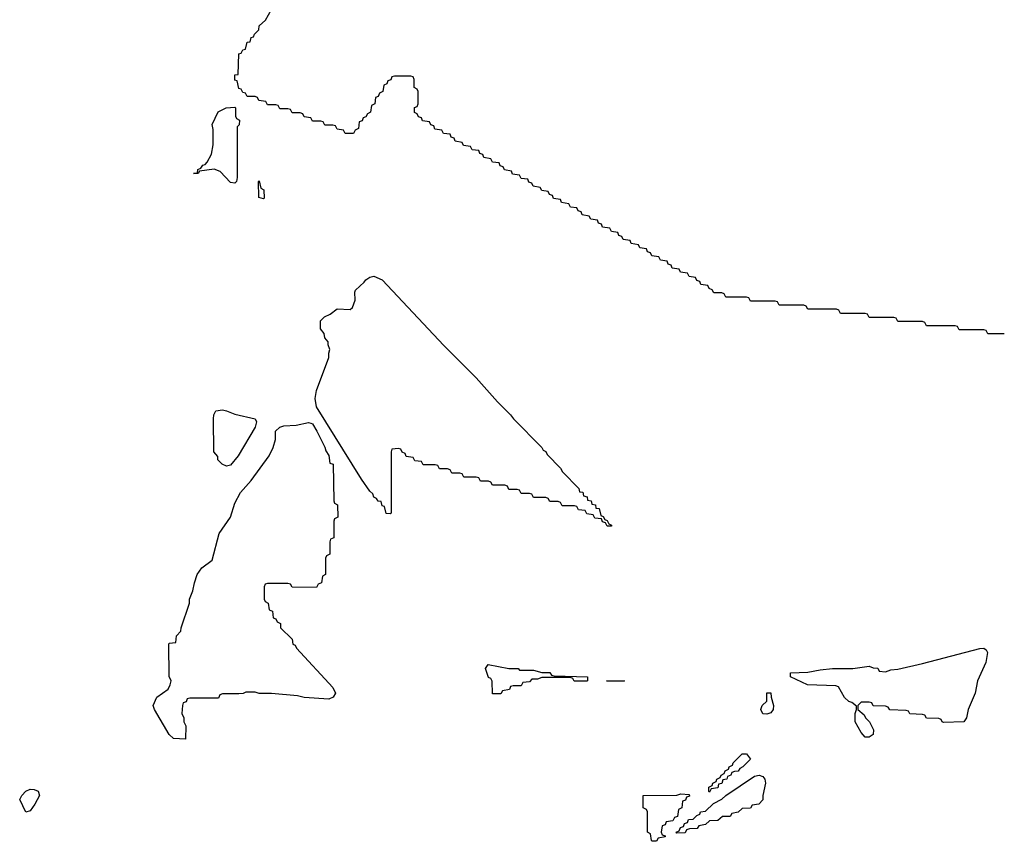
# Model space of a CAD drawing. Header units: inches. Extents: x 2604706 to 2755870, y 449242 to 584050.
# Tile 56 of 59: x 2745199 to 2750010, y 564746 to 568762. Entities that reach past the tile are written whole.
import ezdxf

# ---------------------------------------------------------------- set-up
doc = ezdxf.new("R2010")
doc.units = ezdxf.units.IN
doc.header["$MEASUREMENT"] = 0
doc.layers.add('C7546', color=7, linetype='Continuous')
doc.layers.add('C7556', color=7, linetype='Continuous')

msp = doc.modelspace()

# ---------------------------------------------------------------- linework, layer by layer
at = {"layer": 'C7546', "color": 6}
msp.add_lwpolyline([(2750000, 567226), (2749930, 567226), (2749922, 567242), (2749910, 567246), (2749790, 567246), (2749782, 567262), (2749770, 567266), (2749630, 567266), (2749622, 567282), (2749610, 567286), (2749490, 567286), (2749482, 567302), (2749470, 567306), (2749350, 567306), (2749342, 567322), (2749330, 567326), (2749210, 567326), (2749202, 567342), (2749190, 567346), (2749050, 567346), (2749042, 567362), (2749030, 567366), (2748910, 567366), (2748902, 567382), (2748890, 567386), (2748770, 567386), (2748762, 567402), (2748750, 567406), (2748650, 567406), (2748642, 567422), (2748630, 567426), (2748590, 567426), (2748582, 567442), (2748567.3, 567447.3), (2748562, 567462), (2748527.3, 567467.3), (2748522, 567482), (2748507.3, 567487.3), (2748502, 567502), (2748470, 567506), (2748462, 567522), (2748427.3, 567527.3), (2748422, 567542), (2748387.3, 567547.3), (2748382, 567562), (2748367.3, 567567.3), (2748362, 567582), (2748330, 567586), (2748322, 567602), (2748287.3, 567607.3), (2748282, 567622), (2748267.3, 567627.3), (2748262, 567642), (2748230, 567646), (2748222, 567662), (2748187.3, 567667.3), (2748182, 567682), (2748147.3, 567687.3), (2748142, 567702), (2748127.3, 567707.3), (2748122, 567722), (2748090, 567726), (2748082, 567742), (2748047.3, 567747.3), (2748042, 567762), (2748027.3, 567767.3), (2748022, 567782), (2747990, 567786), (2747982, 567802), (2747947.3, 567807.3), (2747942, 567822), (2747927.3, 567827.3), (2747922, 567842), (2747890, 567846), (2747882, 567862), (2747847.3, 567867.3), (2747842, 567882), (2747807.3, 567887.3), (2747802, 567902), (2747787.3, 567907.3), (2747782, 567922), (2747750, 567926), (2747742, 567942), (2747707.3, 567947.3), (2747702, 567962), (2747687.3, 567967.3), (2747682, 567982), (2747650, 567986), (2747642, 568002), (2747607.3, 568007.3), (2747602, 568022), (2747567.3, 568027.3), (2747562, 568042), (2747547.3, 568047.3), (2747542, 568062), (2747510, 568066), (2747502, 568082), (2747467.3, 568087.3), (2747462, 568102), (2747447.3, 568107.3), (2747442, 568122), (2747410, 568126), (2747402, 568142), (2747367.3, 568147.3), (2747362, 568162), (2747327.3, 568167.3), (2747322, 568182), (2747307.3, 568187.3), (2747302, 568202), (2747270, 568206), (2747262, 568222), (2747227.3, 568227.3), (2747222, 568242), (2747207.3, 568247.3), (2747202, 568262), (2747167.3, 568267.3), (2747162, 568282), (2747147.3, 568287.3), (2747142, 568302), (2747128.4, 568308.4), (2747128.4, 568331.6), (2747142, 568338), (2747146, 568350), (2747146, 568410), (2747142, 568422), (2747126, 568430), (2747126, 568470), (2747122, 568482), (2747110, 568486), (2747030, 568486), (2747018, 568482), (2747012.7, 568467.3), (2746998, 568462), (2746992.7, 568447.3), (2746978, 568442), (2746974, 568410), (2746958, 568402), (2746950, 568386), (2746938, 568382), (2746934, 568350), (2746918, 568342), (2746914, 568310), (2746898, 568302), (2746890, 568286), (2746878, 568282), (2746872.7, 568267.3), (2746858, 568262), (2746854, 568230), (2746838, 568222), (2746830, 568206), (2746790, 568206), (2746782, 568222), (2746750, 568226), (2746742, 568242), (2746730, 568246), (2746690, 568246), (2746682, 568262), (2746670, 568266), (2746630, 568266), (2746622, 568282), (2746590, 568286), (2746582, 568302), (2746570, 568306), (2746530, 568306), (2746522, 568322), (2746510, 568326), (2746470, 568326), (2746462, 568342), (2746450, 568346), (2746410, 568346), (2746402, 568362), (2746367.3, 568367.3), (2746362, 568382), (2746350, 568386), (2746310, 568386), (2746302, 568402), (2746290, 568406), (2746282, 568422), (2746270, 568426), (2746262, 568462), (2746250, 568466), (2746250, 568492), (2746266, 568494), (2746270, 568594), (2746282, 568598), (2746290, 568614), (2746302, 568618), (2746310, 568652), (2746326, 568654), (2746330, 568674), (2746342, 568678), (2746346, 568690), (2746368, 568712), (2746370, 568732), (2746400.4, 568759.6), (2746429.1, 568810.9)], dxfattribs=at)
for points in [[(2746250, 567962.7), (2746230, 567965.1), (2746179.6, 568019.6), (2746150, 568031.8), (2746078, 568022), (2746071, 568010), (2746049, 568010), (2746068.4, 568011.6), (2746069.2, 568030), (2746083.6, 568036.4), (2746094, 568050), (2746105.7, 568054.3), (2746115.4, 568064.6), (2746136, 568104), (2746144.2, 568150), (2746144.1, 568224.1), (2746139, 568250), (2746169.6, 568310.4), (2746208, 568330), (2746250, 568334), (2746254, 568330), (2746254, 568290), (2746258, 568278), (2746274, 568270), (2746271.6, 568248.4), (2746262, 568238), (2746262, 567990), (2746258.8, 567970)], [(2746390, 567886), (2746368, 567892), (2746366, 567970), (2746370, 567974), (2746378, 567938), (2746392, 567930), (2746394, 567890)], [(2748070, 566286), (2748062, 566302), (2748047.3, 566307.3), (2748042, 566322), (2748010, 566326), (2748002, 566342), (2747970, 566346), (2747962, 566362), (2747930, 566366), (2747922, 566382), (2747910, 566386), (2747850, 566386), (2747842, 566402), (2747830, 566406), (2747790, 566406), (2747782, 566422), (2747770, 566426), (2747710, 566426), (2747702, 566442), (2747690, 566446), (2747650, 566446), (2747642, 566462), (2747630, 566466), (2747590, 566466), (2747582, 566482), (2747570, 566486), (2747510, 566486), (2747502, 566502), (2747490, 566506), (2747450, 566506), (2747442, 566522), (2747430, 566526), (2747370, 566526), (2747362, 566542), (2747350, 566546), (2747310, 566546), (2747302, 566562), (2747290, 566566), (2747250, 566566), (2747242, 566582), (2747230, 566586), (2747170, 566586), (2747162, 566602), (2747130, 566606), (2747122, 566622), (2747087.3, 566627.3), (2747082, 566642), (2747067.3, 566647.3), (2747062, 566662), (2747050, 566666), (2747018, 566662), (2747014, 566650), (2747014, 566350), (2747010, 566346), (2746990, 566348), (2746982, 566382), (2746970, 566386), (2746966, 566406), (2746950, 566408), (2746942, 566422), (2746930, 566428.7), (2746924.7, 566444.7), (2746910, 566458), (2746870, 566515.3), (2746649.8, 566869.8), (2746643.5, 566910), (2746649.6, 566950), (2746709, 567110), (2746709, 567131), (2746715.3, 567150), (2746707.3, 567172.7), (2746707.3, 567187.3), (2746690, 567206), (2746687.3, 567227.3), (2746668.7, 567250), (2746669.5, 567290), (2746689.3, 567310), (2746716.9, 567323.1), (2746750, 567348.2), (2746814.5, 567345.5), (2746824.7, 567355.3), (2746838.7, 567390), (2746836, 567430), (2746840.1, 567439.9), (2746882, 567478), (2746890, 567490.5), (2746910, 567503), (2746930, 567507.7), (2746970, 567490.8), (2747271, 567170), (2747430.4, 567010.4), (2747533.7, 566893.7), (2747598, 566830), (2747611.3, 566810), (2747750.5, 566670.5), (2747756.9, 566656.9), (2747770.5, 566650.5), (2747776, 566636), (2747842, 566570), (2747851.3, 566551.3), (2747932, 566470), (2747934, 566454), (2747950, 566452), (2747954, 566434), (2747972, 566430), (2747974, 566414), (2747992, 566410), (2747994, 566394), (2748012, 566390), (2748014, 566374), (2748030, 566372), (2748038, 566338), (2748050, 566334), (2748058, 566318), (2748070, 566314), (2748078, 566298), (2748091.6, 566291.6), (2748090, 566286)], [(2746210, 566579), (2746188, 566590), (2746168, 566610), (2746167.3, 566627.3), (2746148, 566650), (2746146, 566810), (2746148, 566830), (2746158, 566850), (2746190, 566854.4), (2746210, 566850.3), (2746250, 566833.7), (2746350.4, 566810.4), (2746356.3, 566796.3), (2746350.4, 566769.6), (2746266.8, 566630), (2746230, 566584)], [(2746650, 565986), (2746530, 565988), (2746522, 566002), (2746510, 566006), (2746410, 566006), (2746398, 566002), (2746394, 565990), (2746394, 565930), (2746398, 565918), (2746414, 565910), (2746418, 565878), (2746434, 565870), (2746438, 565838), (2746450, 565834), (2746458, 565818), (2746474, 565810), (2746474, 565790), (2746530, 565734), (2746534, 565710), (2746544.7, 565704.7), (2746552, 565690), (2746730, 565498), (2746742.8, 565470), (2746731.3, 565450), (2746710, 565441.2), (2746589.4, 565449.4), (2746556.5, 565456.5), (2746430, 565468.7), (2746370, 565468.7), (2746350, 565475.3), (2746304.7, 565475.3), (2746291.6, 565468.4), (2746270, 565466), (2746190, 565466), (2746178, 565462), (2746170, 565446), (2746030, 565446), (2746018, 565442), (2746012.7, 565427.3), (2745998, 565422), (2745994, 565410), (2745992, 565370), (2746002, 565350), (2746002, 565330), (2746011.3, 565310), (2746010, 565246), (2745950, 565248), (2745930, 565268.7), (2745858, 565390), (2745852, 565410), (2745869.6, 565450), (2745924, 565490), (2745935.3, 565510), (2745939, 565530), (2745929.1, 565550.9), (2745928, 565710), (2745930, 565714), (2745962, 565718), (2745966, 565750), (2745987.3, 565772.7), (2745988, 565790), (2746029, 565910), (2746029.2, 565930), (2746045.2, 565970), (2746052.7, 566010), (2746066.6, 566050), (2746090, 566082), (2746139.7, 566120.3), (2746174, 566250), (2746229.7, 566330), (2746250, 566398.8), (2746277.6, 566450), (2746329.5, 566510), (2746419, 566630), (2746438, 566670), (2746448.7, 566710), (2746449, 566750), (2746469.7, 566770.3), (2746490, 566777.1), (2746550, 566780.5), (2746610, 566793), (2746622, 566790), (2746630, 566786), (2746650.4, 566750.4), (2746690, 566672), (2746694.4, 566654.4), (2746710, 566632), (2746714, 566594), (2746730.8, 566590), (2746734, 566410), (2746738, 566398), (2746752, 566390), (2746754, 566330), (2746738, 566322), (2746734, 566310), (2746734, 566230), (2746718, 566222), (2746714, 566210), (2746714, 566150), (2746698, 566142), (2746694, 566130), (2746694, 566050), (2746678, 566042), (2746674, 566010), (2746658, 566002)], [(2749712.7, 565327.3), (2749706, 565330), (2749702, 565342), (2749690, 565346), (2749630, 565348), (2749622, 565362), (2749610, 565366), (2749548.4, 565368.4), (2749542, 565382), (2749530, 565386), (2749450, 565388), (2749442, 565402), (2749430, 565406), (2749370, 565408), (2749362, 565422), (2749350, 565426), (2749310, 565426), (2749294, 565410), (2749294, 565390), (2749324.7, 565364.7), (2749332, 565350), (2749352, 565330), (2749371.1, 565291.1), (2749370, 565268.7), (2749350, 565255.3), (2749330, 565255.3), (2749310, 565277.2), (2749282, 565330), (2749281.2, 565370), (2749288, 565390), (2749287.3, 565407.3), (2749265.2, 565425.2), (2749250, 565429.3), (2749230, 565449.5), (2749200.2, 565500.2), (2749186.6, 565506.6), (2749048, 565510), (2748966, 565550), (2748966, 565570), (2749050, 565572), (2749110, 565584.7), (2749170, 565591), (2749270, 565591.3), (2749350, 565602), (2749370, 565594), (2749392.7, 565592.7), (2749398, 565578), (2749430, 565574), (2749455.3, 565584.7), (2749490, 565586.8), (2749610, 565614.8), (2749890, 565688.4), (2749910, 565690.5), (2749921.6, 565681.6), (2749928.3, 565668.3), (2749920.3, 565619.8), (2749879.3, 565530), (2749868.4, 565470), (2749833, 565390), (2749824.7, 565350), (2749812, 565330)], [(2747642, 565582), (2747710, 565582), (2747751.1, 565571.1), (2747790, 565570.8), (2747798, 565558), (2747810, 565554), (2747974, 565550), (2747974, 565530), (2747971, 565529), (2747909, 565529), (2747902, 565542), (2747890, 565546), (2747750, 565546), (2747730, 565538), (2747702, 565538), (2747690, 565526), (2747658, 565522), (2747650, 565506), (2747610, 565506), (2747598, 565502), (2747592.7, 565487.3), (2747558, 565482), (2747550, 565466), (2747510, 565466), (2747508, 565528), (2747502, 565542), (2747490, 565546), (2747475.3, 565590), (2747488, 565610), (2747590, 565591), (2747634, 565590)], [(2748150, 565528), (2748066, 565530), (2748154, 565530)], [(2748850, 565367), (2748829.8, 565369.8), (2748820.9, 565390), (2748826.6, 565410), (2748849.3, 565430.7), (2748850, 565472), (2748870, 565472), (2748871, 565451), (2748882.8, 565410), (2748880.7, 565390), (2748870, 565374)], [(2748570, 564986), (2748566, 564990), (2748566, 565010), (2748582, 565018), (2748586, 565030), (2748602, 565038), (2748606, 565050), (2748622, 565058), (2748626, 565070), (2748642, 565078), (2748646, 565090), (2748662, 565098), (2748666, 565110), (2748682, 565118), (2748686, 565130), (2748730, 565174), (2748750, 565174), (2748770, 565148), (2748732, 565110), (2748718, 565102), (2748710, 565088.7), (2748692, 565088), (2748678, 565082), (2748674, 565070), (2748658, 565062), (2748654, 565050), (2748634, 565046), (2748630, 565028), (2748614, 565026), (2748610, 565008), (2748578, 565002)], [(2748410, 564786), (2748406, 564790), (2748422, 564798), (2748427.3, 564812.7), (2748442, 564818), (2748447.3, 564832.7), (2748462, 564838), (2748467.3, 564852.7), (2748490, 564854), (2748507.3, 564872.7), (2748522, 564878), (2748526, 564890), (2748550, 564894), (2748588.9, 564931.1), (2748630, 564951.3), (2748649.3, 564970.7), (2748790, 565064.9), (2748812, 565070), (2748830, 565062.8), (2748840.7, 565050), (2748844, 565030), (2748830.8, 564970), (2748830.5, 564949.5), (2748810, 564928), (2748778, 564922), (2748770, 564908), (2748730, 564906), (2748710, 564888), (2748678, 564882), (2748670, 564868), (2748632.7, 564867.3), (2748610, 564848), (2748570, 564846), (2748550, 564828), (2748518, 564822), (2748510, 564808), (2748472.7, 564807.3), (2748458, 564802), (2748450, 564788)], [(2745230, 564888.7), (2745199.3, 564950), (2745209.3, 564970), (2745229.7, 564990.3), (2745250, 565000.5), (2745270, 564999.1), (2745290.4, 564990.4), (2745296, 564970), (2745273.2, 564926.8), (2745250, 564895.3)], [(2748290, 564746), (2748286, 564750), (2748282, 564782), (2748266, 564790), (2748266, 564890), (2748262, 564902), (2748246, 564910), (2748246, 564970), (2748410, 564972), (2748430, 564978), (2748470, 564974), (2748472.7, 564967.3), (2748458, 564962), (2748452.7, 564947.3), (2748438, 564942), (2748434, 564910), (2748418, 564902), (2748412.7, 564867.3), (2748398, 564862), (2748390, 564846), (2748358, 564842), (2748352.7, 564827.3), (2748338, 564822), (2748334, 564790), (2748338, 564778), (2748352.7, 564772.7), (2748352.7, 564767.3), (2748318, 564762), (2748310, 564746)]]:
    msp.add_lwpolyline(points, close=True, dxfattribs=at)
at = {"layer": 'C7556', "color": 6}
msp.add_line((2750010, 567226), (2750000, 567226), dxfattribs=at)

doc.saveas('drawing.dxf')
